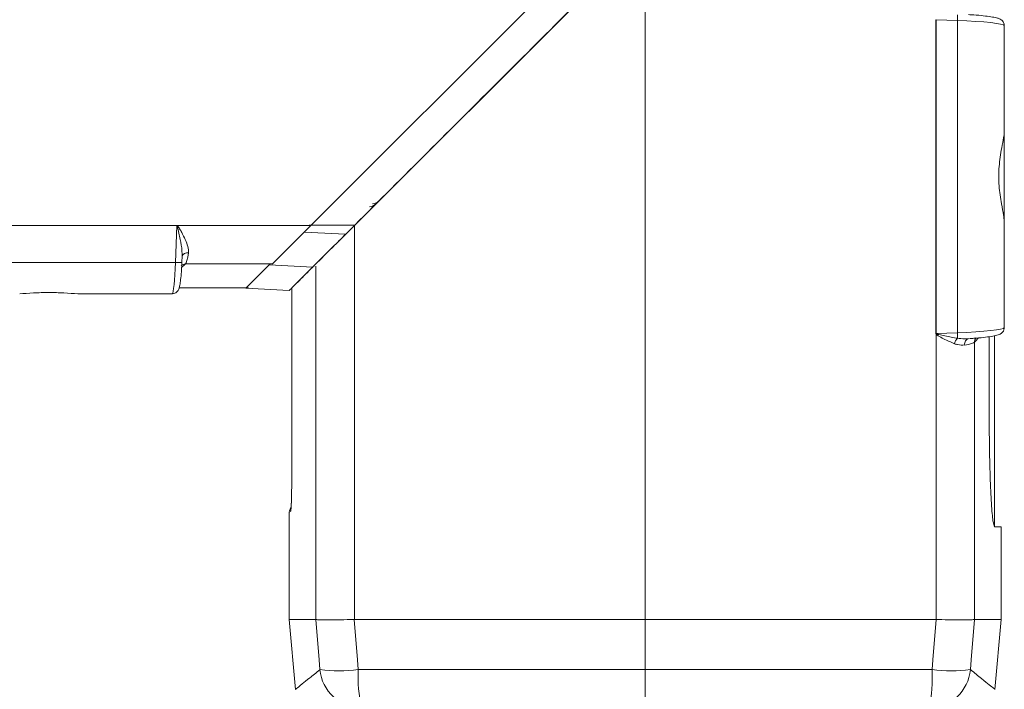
# Model space of a CAD drawing. Header units: millimetres. Extents: x -72 to 415, y 5 to 292.
# Tile 4 of 59: x -53 to -23, y 113 to 134. Entities that reach past the tile are written whole.
import ezdxf

# ---------------------------------------------------------------- set-up
doc = ezdxf.new("R2010")
doc.units = ezdxf.units.MM

msp = doc.modelspace()

# ---------------------------------------------------------------- linework, layer by layer
at = {"color": 7, "linetype": 'Continuous', "lineweight": 15}
for p, q in [((-44.168, 127.469), (-35.178, 136.458)), ((-42.824, 127.469), (-33.835, 136.458)), ((-33.835, 115.281), (-33.835, 136.458)), ((-24.85, 133.836), (-24.85, 124.125)), ((-24.85, 133.836), (-24.841, 133.836)), ((-24.841, 133.836), (-24.183, 133.811)), ((-24.841, 124.125), (-24.841, 133.836)), ((-24.183, 133.811), (-24.183, 124.15)), ((-22.735, 130.357), (-22.735, 133.654)), ((-22.735, 130.357), (-22.735, 127.593)), ((-22.735, 124.308), (-22.735, 127.604)), ((-48.312, 127.473), (-56.231, 127.473)), ((-56.231, 127.464), (-48.312, 127.464)), ((-48.312, 127.464), (-48.356, 126.323)), ((-48.312, 127.473), (-48.312, 127.464)), ((-44.168, 127.469), (-48.299, 127.469)), ((-45.358, 126.279), (-44.168, 127.469)), ((-44.225, 127.482), (-42.813, 127.48)), ((-42.824, 127.469), (-44.015, 126.279)), ((-42.824, 115.281), (-42.824, 127.469)), ((-48.356, 126.323), (-56.188, 126.323)), ((-48.156, 126.323), (-48.148, 126.528)), ((-48.151, 126.528), (-48.15, 126.487)), ((-45.358, 126.279), (-48.044, 126.279)), ((-45.46, 126.248), (-45.426, 126.282)), ((-44.111, 126.183), (-45.46, 126.248)), ((-45.367, 126.27), (-45.358, 126.279)), ((-44.755, 125.538), (-44.015, 126.279)), ((-48.24, 125.538), (-46.099, 125.538)), ((-46.179, 125.528), (-44.836, 125.457)), ((-44.755, 125.538), (-44.755, 120.304)), ((-44.755, 120.304), (-44.755, 125.538)), ((-51.375, 125.358), (-48.453, 125.358)), ((-24.85, 124.125), (-24.841, 124.125)), ((-24.845, 124.112), (-24.845, 115.281)), ((-24.183, 124.15), (-24.841, 124.125)), ((-23.2, 121.456), (-23.2, 124.029)), ((-23.035, 118.156), (-23.035, 124.058)), ((-23.655, 115.281), (-23.655, 123.857)), ((-44.755, 120.304), (-44.755, 120.304)), ((-44.835, 118.598), (-44.835, 115.281)), ((-23.035, 118.156), (-22.835, 118.149)), ((-22.835, 115.281), (-22.835, 118.149)), ((-44.835, 115.281), (-44.646, 113.117)), ((-44.015, 115.281), (-44.835, 115.281)), ((-44.015, 115.281), (-44.014, 115.281)), ((-42.829, 115.281), (-42.824, 115.281)), ((-42.824, 115.281), (-33.835, 115.281)), ((-33.835, 113.727), (-33.835, 115.281)), ((-33.835, 115.281), (-24.845, 115.281)), ((-24.845, 115.281), (-24.841, 115.281)), ((-23.656, 115.281), (-23.655, 115.281)), ((-22.835, 115.281), (-23.655, 115.281)), ((-23.024, 113.117), (-22.835, 115.281))]:
    msp.add_line(p, q, dxfattribs=at)
at = {"color": 8, "linetype": 'Continuous', "lineweight": 15}
for p, q in [((-44.378, 127.258), (-43.097, 127.197)), ((-44.015, 126.206), (-44.015, 115.281)), ((-46.099, 125.538), (-48.24, 125.538)), ((-44.791, 118.641), (-44.835, 118.598))]:
    msp.add_line(p, q, dxfattribs=at)
at = {"color": 7, "linetype": 'Continuous', "lineweight": 15, "flags": 128}
for points in [[(-44.014, 115.281), (-43.913, 114.028), (-43.889, 113.727)], [(-42.702, 113.727), (-42.727, 114.028), (-42.829, 115.281)], [(-24.841, 115.281), (-24.943, 114.028), (-24.968, 113.727)], [(-23.781, 113.727), (-23.757, 114.028), (-23.656, 115.281)]]:
    msp.add_lwpolyline(points, dxfattribs=at)
at = {"color": 7, "linetype": 'Continuous', "lineweight": 15}
for centre, radius, start, end in [((-27.628, 133.96), 3.449, 357.525, 0.3601), ((-42.273, 128.44), 0.297, 271.6233, 314.9732), ((-44.908, 124.997), 4.197, 143.9081, 144.0592), ((-22.373, 120.721), 4.197, 125.9408, 126.0919), ((-23.964, 123.749), 0.316, 133.1566, 169.1142), ((-27.628, 124.001), 3.449, 359.6399, 2.475), ((-23.795, 123.803), 0.168, 96.4875, 191.2196), ((-44.635, 118.598), 0.2, 135, 168.1123), ((-43.295, 118.099), 4.412, 262.2726, 277.7274), ((-42.59, 113.847), 1.304, 185.2887, 269.3452), ((-38.46, 113.48), 4.249, 176.6648, 192.7368), ((-29.21, 113.48), 4.249, 347.2629, 3.335), ((-25.08, 113.847), 1.304, 270.6545, 354.7113), ((-24.375, 118.099), 4.412, 262.2726, 277.7274)]:
    msp.add_arc(centre, radius, start, end, dxfattribs=at)
at = {"color": 8, "linetype": 'Continuous', "lineweight": 15}
for centre, radius, start, end in [((-47.985, 126.456), 0.173, 78.8384, 161.3102), ((-48.252, 127.674), 1.354, 265.5856, 274.0495), ((-48.046, 126.081), 0.198, 89.5182, 132.259), ((-23.458, 123.859), 0.198, 137.741, 180.4818), ((-44.591, 118.641), 0.2, 159.2174, 180.0222)]:
    msp.add_arc(centre, radius, start, end, dxfattribs=at)
at = {"color": 7, "linetype": 'Continuous', "lineweight": 15}
for centre, major_axis, ratio, start_param, end_param in [((-24.235, 133.699), (1.5, -0.046), 0.075753, 0.002315, 1.538204), ((-48.003, 127.574), (0.053, 1.3), 0.100782, 3.229828, 3.899629), ((-48.425, 126.358), (0.028, 1), 0.069936, 3.143564, 4.679453), ((-24.235, 124.262), (1.5, 0.046), 0.075753, 4.744981, 6.280871), ((-24.951, 123.815), (1.3, 0.053), 0.100782, 5.57487, 6.19495)]:
    msp.add_ellipse(centre, major_axis=major_axis, ratio=ratio, start_param=start_param, end_param=end_param, dxfattribs=at)
at = {"color": 8, "linetype": 'Continuous', "lineweight": 15}
for centre, major_axis, start_param, end_param in [((-41.64, 357.458), (8.202, 231.999), 3.223082, 3.228801), ((-254.835, 117.453), (231.999, 8.202), 6.195977, 6.202396)]:
    msp.add_ellipse(centre, major_axis=major_axis, ratio=0.087456, start_param=start_param, end_param=end_param, dxfattribs=at)
at = {"color": 7, "linetype": 'Continuous', "lineweight": 15}
for points, knots in [([(-42.813, 127.48), (-42.064, 128.229), (-40.566, 129.727), (-37.574, 132.719), (-35.329, 134.964), (-33.835, 136.458)], [0, 0, 0, 0, 0.250422, 0.500844, 1, 1, 1, 1]), ([(-22.735, 133.654), (-22.739, 133.685), (-22.747, 133.742), (-22.793, 133.803), (-22.84, 133.841), (-22.898, 133.87), (-22.985, 133.897), (-23.138, 133.927), (-23.38, 133.958), (-23.621, 133.98), (-23.789, 133.99), (-23.844, 133.993)], [0, 0, 0, 0, 0.0597388, 0.1064045, 0.1543033, 0.2175638, 0.3359938, 0.5289824, 0.7127088, 0.9058213, 1, 1, 1, 1]), ([(-22.735, 127.604), (-22.741, 127.663), (-22.754, 127.798), (-22.836, 128.18), (-22.911, 128.695), (-22.909, 129.304), (-22.83, 129.812), (-22.752, 130.178), (-22.74, 130.302), (-22.735, 130.357)], [0, 0, 0, 0, 0.100341, 0.233413, 0.413302, 0.595083, 0.784067, 0.904295, 1, 1, 1, 1]), ([(-48.299, 127.469), (-48.301, 127.47), (-48.304, 127.472), (-48.306, 127.472), (-48.308, 127.473), (-48.31, 127.473), (-48.312, 127.473)], [0, 0, 0, 0, 0.00000753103, 0.00000753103, 0.00000753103, 0.00001383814, 0.00001383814, 0.00001383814, 0.00001383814]), ([(-48.312, 127.464), (-48.312, 127.464), (-48.311, 127.464), (-48.311, 127.464), (-48.31, 127.464), (-48.31, 127.464), (-48.309, 127.463), (-48.308, 127.463), (-48.308, 127.462), (-48.307, 127.461), (-48.307, 127.461), (-48.306, 127.46), (-48.306, 127.46)], [0, 0, 0, 0, 0.000001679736, 0.000001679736, 0.000001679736, 0.000003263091, 0.000003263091, 0.000003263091, 0.000006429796, 0.000006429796, 0.000006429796, 0.000007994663, 0.000007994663, 0.000007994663, 0.000007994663]), ([(-47.951, 126.626), (-47.942, 126.686), (-47.952, 126.751), (-47.991, 126.889), (-48.019, 126.959), (-48.084, 127.104), (-48.122, 127.178), (-48.182, 127.29), (-48.203, 127.327), (-48.236, 127.382), (-48.247, 127.401), (-48.27, 127.437), (-48.281, 127.457), (-48.299, 127.469)], [0, 0, 0, 0, 0.25, 0.25, 0.5, 0.5, 0.75, 0.75, 0.875, 0.875, 0.9375, 0.9375, 1, 1, 1, 1]), ([(-43.097, 127.197), (-43.227, 127.066), (-43.482, 126.811), (-43.797, 126.496), (-44.002, 126.291), (-44.089, 126.204), (-44.106, 126.187), (-44.111, 126.183)], [0, 0, 0, 0, 0.290072, 0.567256, 0.773138, 0.936465, 1, 1, 1, 1]), ([(-48.453, 125.358), (-48.426, 125.361), (-48.377, 125.367), (-48.32, 125.403), (-48.282, 125.443), (-48.258, 125.486), (-48.236, 125.542), (-48.216, 125.628), (-48.192, 125.791), (-48.171, 126.024), (-48.16, 126.214), (-48.156, 126.311), (-48.156, 126.323)], [0, 0, 0, 0, 0.059592, 0.108517, 0.153567, 0.200274, 0.263783, 0.402768, 0.593298, 0.79374, 0.975362, 1, 1, 1, 1]), ([(-46.179, 125.528), (-46.1, 125.607), (-45.951, 125.757), (-45.617, 126.091), (-45.46, 126.248)], [0, 0, 0, 0, 0.529314, 1, 1, 1, 1]), ([(-44.836, 125.457), (-44.751, 125.542), (-44.599, 125.694), (-44.26, 126.033), (-44.111, 126.183)], [0, 0, 0, 0, 0.559997, 1, 1, 1, 1]), ([(-53.169, 125.358), (-53.042, 125.358), (-52.896, 125.371), (-52.589, 125.39), (-52.432, 125.396), (-52.112, 125.396), (-51.954, 125.39), (-51.649, 125.371), (-51.501, 125.358), (-51.375, 125.358)], [0, 0, 0, 0, 0.25, 0.25, 0.5, 0.5, 0.75, 0.75, 1, 1, 1, 1]), ([(-23.793, 123.971), (-23.754, 123.973), (-23.605, 123.982), (-23.378, 124.004), (-23.132, 124.035), (-22.982, 124.065), (-22.891, 124.095), (-22.824, 124.128), (-22.762, 124.194), (-22.737, 124.258), (-22.735, 124.298), (-22.735, 124.308)], [0, 0, 0, 0, 0.067982, 0.2637, 0.461238, 0.663641, 0.774887, 0.866462, 0.923974, 0.98023, 1, 1, 1, 1]), ([(-24.85, 124.125), (-24.85, 124.123), (-24.849, 124.118), (-24.847, 124.114), (-24.845, 124.112)], [0, 0, 0, 0, 0.491254, 1, 1, 1, 1]), ([(-24.845, 124.112), (-24.844, 124.11), (-24.839, 124.102), (-24.825, 124.091), (-24.804, 124.076), (-24.733, 124.031), (-24.551, 123.93), (-24.385, 123.857), (-24.273, 123.809)], [0, 0, 0, 0, 0.011301, 0.04122, 0.075404, 0.128872, 0.413143, 1, 1, 1, 1]), ([(-24.837, 124.119), (-24.838, 124.12), (-24.839, 124.121), (-24.841, 124.123), (-24.841, 124.124), (-24.841, 124.125)], [0, 0, 0, 0, 0.556066, 0.785412, 1, 1, 1, 1]), ([(-24.179, 123.979), (-24.309, 124.001), (-24.5, 124.034), (-24.707, 124.08), (-24.789, 124.101), (-24.813, 124.109), (-24.828, 124.114), (-24.835, 124.118), (-24.837, 124.119)], [0, 0, 0, 0, 0.592478, 0.879132, 0.931856, 0.964556, 0.991209, 1, 1, 1, 1]), ([(-23.814, 123.97), (-23.901, 123.965), (-24.018, 123.958), (-24.146, 123.975), (-24.179, 123.979)], [0, 0, 0, 0, 0.7399729, 1, 1, 1, 1]), ([(-24.273, 123.809), (-24.243, 123.799), (-24.129, 123.762), (-24.031, 123.767), (-23.96, 123.771)], [0, 0, 0, 0, 0.270756, 1, 1, 1, 1]), ([(-23.038, 118.149), (-23.054, 118.185), (-23.086, 118.259), (-23.135, 118.83), (-23.175, 119.67), (-23.197, 120.6), (-23.199, 121.213), (-23.2, 121.456)], [0, 0, 0, 0, 0.214916, 0.429911, 0.644865, 0.859662, 1, 1, 1, 1]), ([(-44.77, 118.966), (-44.769, 118.973), (-44.766, 119.056), (-44.761, 119.355), (-44.756, 119.806), (-44.755, 120.133), (-44.755, 120.304)], [0, 0, 0, 0, 0.032098, 0.359974, 0.664679, 1, 1, 1, 1]), ([(-44.77, 118.966), (-44.77, 118.964), (-44.772, 118.884), (-44.776, 118.788), (-44.783, 118.7), (-44.784, 118.694), (-44.784, 118.692)], [0, 0, 0, 0, 0.0074459, 0.4106056, 0.8231302, 1, 1, 1, 1]), ([(-22.835, 118.149), (-22.837, 118.149), (-22.843, 118.149), (-22.891, 118.149), (-22.96, 118.149), (-23.018, 118.149), (-23.038, 118.149)], [0, 0, 0, 0, 0.249945, 0.549968, 0.849991, 1, 1, 1, 1]), ([(-44.014, 115.281), (-44.012, 115.28), (-43.995, 115.274), (-43.897, 115.265), (-43.63, 115.262), (-43.261, 115.266), (-42.973, 115.276), (-42.829, 115.281)], [0, 0, 0, 0, 0.036974, 0.277621, 0.518295, 0.759152, 1, 1, 1, 1]), ([(-24.841, 115.281), (-24.819, 115.28), (-24.652, 115.274), (-24.347, 115.265), (-23.993, 115.262), (-23.737, 115.266), (-23.683, 115.276), (-23.656, 115.281)], [0, 0, 0, 0, 0.036974, 0.277621, 0.518295, 0.759152, 1, 1, 1, 1]), ([(-43.889, 113.727), (-43.889, 113.726), (-44.009, 113.629), (-44.22, 113.459), (-44.475, 113.253), (-44.622, 113.134), (-44.639, 113.122), (-44.646, 113.117)], [0, 0, 0, 0, 0.001637, 0.238327, 0.475149, 0.790477, 1, 1, 1, 1]), ([(-33.835, 113.727), (-35.484, 113.727), (-38.442, 113.727), (-41.395, 113.727), (-42.702, 113.727)], [0, 0, 0, 0, 0.557262, 1, 1, 1, 1]), ([(-24.968, 113.727), (-25.538, 113.727), (-27.033, 113.727), (-29.988, 113.727), (-32.376, 113.727), (-33.835, 113.727)], [0, 0, 0, 0, 0.192976, 0.506744, 1, 1, 1, 1]), ([(-33.835, 112.543), (-33.835, 112.546), (-33.835, 112.561), (-33.835, 112.661), (-33.835, 112.926), (-33.835, 113.294), (-33.835, 113.583), (-33.835, 113.727)], [0, 0, 0, 0, 0.049967, 0.28762, 0.525131, 0.762564, 1, 1, 1, 1]), ([(-23.024, 113.117), (-23.033, 113.124), (-23.049, 113.136), (-23.191, 113.25), (-23.418, 113.434), (-23.66, 113.629), (-23.781, 113.727)], [0, 0, 0, 0, 0.240751, 0.481643, 0.740734, 1, 1, 1, 1])]:
    msp.add_open_spline(points, degree=3, knots=knots, dxfattribs=at)
msp.add_open_spline([(-42.359, 128.049), (-42.282, 128.052), (-42.208, 128.085), (-42.154, 128.139)], degree=3, dxfattribs=at)
at = {"color": 8, "linetype": 'Continuous', "lineweight": 15}
for points, knots in [([(-48.306, 127.46), (-48.304, 127.455), (-48.299, 127.446), (-48.257, 127.305), (-48.209, 127.05), (-48.15, 126.746), (-48.151, 126.583), (-48.151, 126.528)], [0, 0, 0, 0, 0.015647, 0.033018, 0.447329, 0.814055, 1, 1, 1, 1]), ([(-44.791, 118.641), (-44.788, 118.654), (-44.78, 118.68), (-44.773, 118.873), (-44.77, 118.966)], [0, 0, 0, 0, 0.520803, 1, 1, 1, 1])]:
    msp.add_open_spline(points, degree=3, knots=knots, dxfattribs=at)

doc.saveas('drawing.dxf')
